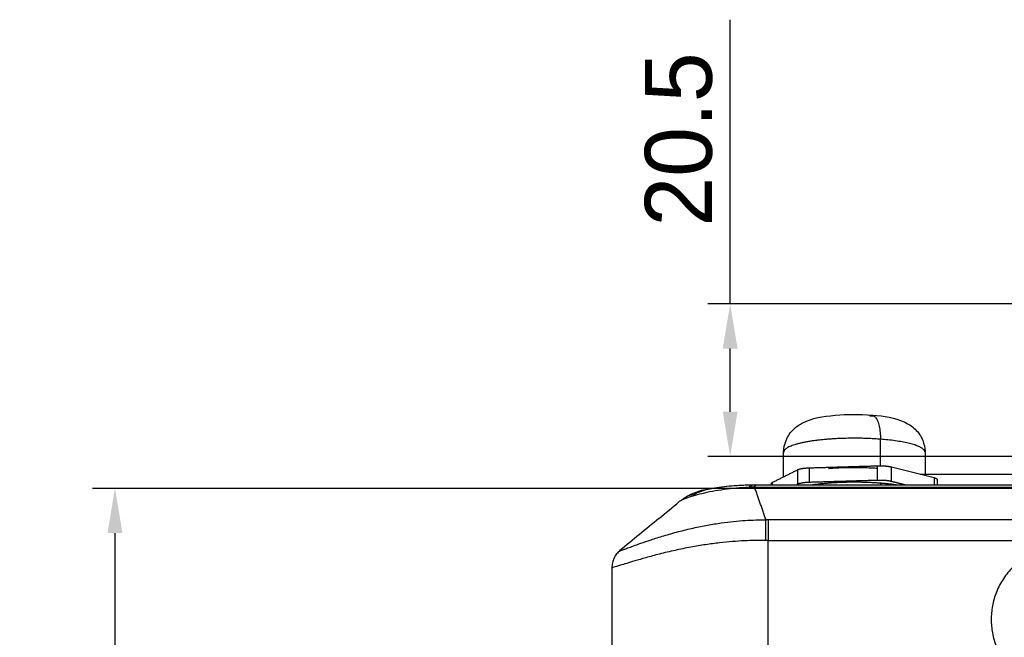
# Model space of a CAD drawing. Header units: millimetres. Extents: x 9946 to 11276, y -4769 to -3439.
# Tile 30 of 100: x 10696 to 10828, y -4470 to -4386. Entities that reach past the tile are written whole.
import ezdxf

# ---------------------------------------------------------------- set-up
doc = ezdxf.new("R2010")
doc.units = ezdxf.units.MM
doc.layers.add('ROXX NEO mini i_Fixture', color=7, linetype='Continuous', true_color=0x000000)
doc.dimstyles.get("Standard").update_dxf_attribs({"dimscale": 10, "dimtxt": 2.5, "dimasz": 3, "dimexe": 1, "dimexo": 0.5, "dimgap": 0.8, "dimtad": 1, "dimtoh": 1, "dimdec": 1, "dimzin": 1, "dimdsep": 46, "dimtxsty": 'Standard', "dimblk": 'OPEN90', "dimcen": 2.5, "dimadec": 1, "dimazin": 1, "dimtfac": 1, "dimtdec": 4, "dimtix": 1, "dimtofl": 0, "dimtmove": 1, "dimatfit": 3, "dimldrblk": 'OPEN90', "dimfxl": 1, "dimtolj": 1, "dimtzin": 1, "dimarcsym": 0})

# ---------------------------------------------------------------- blocks, each defined once
blk = doc.blocks.new('*D8')
at = {"layer": 'Defpoints', "color": 0}
for p in [(10791.07, -4424.71), (10879.21, -4424.71), (10879.21, -4445.21)]:
    blk.add_point(p, dxfattribs=at)
at = {"layer": 'ROXX NEO mini i_Fixture', "color": 0, "lineweight": -2}
for p, q in [((10791.07, -4424.71), (10791.07, -4386.48)), ((10873.21, -4424.71), (10788.07, -4424.71)), ((10791.07, -4439.21), (10791.07, -4430.71)), ((10873.21, -4445.21), (10788.07, -4445.21))]:
    blk.add_line(p, q, dxfattribs=at)
at = {"layer": 'ROXX NEO mini i_Fixture', "color": 0}
for points in [[(10792.07, -4430.71), (10790.07, -4430.71), (10791.07, -4424.71)], [(10790.07, -4439.21), (10792.07, -4439.21), (10791.07, -4445.21)]]:
    blk.add_solid(points, dxfattribs=at)
at = {"layer": 'ROXX NEO mini i_Fixture', "color": 0, "insert": (10784.17, -4402.59), "char_height": 9.002, "attachment_point": 5, "rotation": 90}
blk.add_mtext('\\A1;20.5', dxfattribs=at)
blk = doc.blocks.new('*D11')
at = {"layer": 'Defpoints', "color": 0}
for p in [(10874.3, -4449.52), (10708.38, -4599.52), (10874.3, -4599.52)]:
    blk.add_point(p, dxfattribs=at)
at = {"layer": 'ROXX NEO mini i_Fixture', "color": 0, "lineweight": -2}
for p, q in [((10868.3, -4449.52), (10705.38, -4449.52)), ((10708.38, -4455.52), (10708.38, -4593.52)), ((10868.3, -4599.52), (10705.38, -4599.52))]:
    blk.add_line(p, q, dxfattribs=at)
at = {"layer": 'ROXX NEO mini i_Fixture', "color": 0}
for points in [[(10709.39, -4455.52), (10707.38, -4455.52), (10708.38, -4449.52)], [(10707.38, -4593.52), (10709.39, -4593.52), (10708.38, -4599.52)]]:
    blk.add_solid(points, dxfattribs=at)
at = {"layer": 'ROXX NEO mini i_Fixture', "color": 0, "insert": (10701.48, -4524.52), "char_height": 9.002, "attachment_point": 5, "rotation": 90}
blk.add_mtext('\\A1;150.0', dxfattribs=at)

msp = doc.modelspace()

# ---------------------------------------------------------------- linework, layer by layer
at = {"layer": 'ROXX NEO mini i_Fixture', "color": 18, "true_color": 0x000000}
for points, knots in [([(10798.26, -4444.66), (10798.26, -4444.12), (10798.37, -4443.58), (10798.58, -4443.07), (10798.81, -4442.48), (10799.18, -4441.97), (10799.61, -4441.56), (10799.99, -4441.19), (10800.4, -4440.92), (10800.82, -4440.71), (10802.15, -4440.03), (10803.45, -4439.83), (10805.2, -4439.68), (10806.79, -4439.54), (10808.47, -4439.53), (10810.07, -4439.66)], [0, 0, 0, 0, 1.697788, 1.697788, 1.697788, 3.680992, 3.680992, 3.680992, 5.405184, 5.405184, 5.405184, 10.9456, 10.9456, 10.9456, 16.006367, 16.006367, 16.006367, 16.006367]), ([(10798.26, -4444.66), (10798.26, -4444.12), (10798.37, -4443.58), (10798.58, -4443.07), (10798.81, -4442.48), (10799.18, -4441.97), (10799.61, -4441.56), (10799.99, -4441.19), (10800.4, -4440.92), (10800.82, -4440.71), (10802.15, -4440.03), (10803.45, -4439.83), (10805.2, -4439.68), (10806.79, -4439.54), (10808.47, -4439.53), (10810.07, -4439.66)], [0, 0, 0, 0, 1.697788, 1.697788, 1.697788, 3.680992, 3.680992, 3.680992, 5.405184, 5.405184, 5.405184, 10.9456, 10.9456, 10.9456, 16.006367, 16.006367, 16.006367, 16.006367]), ([(10810.11, -4439.66), (10811.88, -4439.8), (10813.13, -4439.98), (10814.45, -4440.58), (10814.96, -4440.81), (10815.45, -4441.11), (10815.92, -4441.56), (10816.35, -4441.97), (10816.71, -4442.48), (10816.95, -4443.07), (10817.14, -4443.54), (10817.25, -4444.04), (10817.26, -4444.55), (10817.26, -4444.59), (10817.26, -4444.63), (10817.26, -4444.66)], [0.04036, 0.04036, 0.04036, 0.04036, 5.449113, 5.449113, 5.449113, 7.532064, 7.532064, 7.532064, 9.515268, 9.515268, 9.515268, 11.094625, 11.094625, 11.094625, 11.211131, 11.211131, 11.211131, 11.211131]), ([(10810.11, -4439.66), (10811.88, -4439.8), (10813.13, -4439.98), (10814.45, -4440.58), (10814.96, -4440.81), (10815.45, -4441.11), (10815.92, -4441.56), (10816.35, -4441.97), (10816.71, -4442.48), (10816.95, -4443.07), (10817.14, -4443.54), (10817.25, -4444.04), (10817.26, -4444.55), (10817.26, -4444.59), (10817.26, -4444.63), (10817.26, -4444.66)], [0.04036, 0.04036, 0.04036, 0.04036, 5.449113, 5.449113, 5.449113, 7.532064, 7.532064, 7.532064, 9.515268, 9.515268, 9.515268, 11.094625, 11.094625, 11.094625, 11.211131, 11.211131, 11.211131, 11.211131]), ([(10784.51, -4451.09), (10785.26, -4450.52), (10785.88, -4450.22), (10786.48, -4450.01), (10787.14, -4449.78), (10787.82, -4449.62), (10788.66, -4449.47), (10789.45, -4449.34), (10790.33, -4449.23), (10791.28, -4449.16), (10792.22, -4449.08), (10793.23, -4449.04), (10794.23, -4449.03)], [0.708417, 0.708417, 0.708417, 0.708417, 3.968381, 3.968381, 3.968381, 7.129787, 7.129787, 7.129787, 10.184938, 10.184938, 10.184938, 13.225119, 13.225119, 13.225119, 13.225119]), ([(10784.51, -4451.09), (10785.26, -4450.52), (10785.88, -4450.22), (10786.48, -4450.01), (10787.14, -4449.78), (10787.82, -4449.62), (10788.66, -4449.47), (10789.45, -4449.34), (10790.33, -4449.23), (10791.28, -4449.16), (10792.22, -4449.08), (10793.23, -4449.04), (10794.23, -4449.03)], [0.708417, 0.708417, 0.708417, 0.708417, 3.968381, 3.968381, 3.968381, 7.129787, 7.129787, 7.129787, 10.184938, 10.184938, 10.184938, 13.225119, 13.225119, 13.225119, 13.225119]), ([(10794.23, -4449.09), (10793.33, -4449.09), (10791.49, -4449.16), (10789.02, -4449.44), (10787.18, -4449.86), (10786.45, -4450.2), (10786.23, -4450.37)], [0.214928, 0.214928, 0.214928, 0.214928, 2.91509, 5.830179, 8.745269, 11.365787, 11.365787, 11.365787, 11.365787]), ([(10794.23, -4449.09), (10793.33, -4449.09), (10791.49, -4449.16), (10789.02, -4449.44), (10787.18, -4449.86), (10786.45, -4450.2), (10786.23, -4450.37)], [0.214928, 0.214928, 0.214928, 0.214928, 2.91509, 5.830179, 8.745269, 11.365787, 11.365787, 11.365787, 11.365787]), ([(10794.86, -4449.03), (10806.59, -4449.04), (10818.32, -4449.04), (10830.04, -4449.04), (10841.85, -4449.04), (10853.65, -4449.04), (10865.44, -4449.04), (10868.54, -4449.04), (10871.64, -4449.04), (10874.74, -4449.04)], [2.754087, 2.754087, 2.754087, 2.754087, 37.937461, 37.937461, 37.937461, 73.334699, 73.334699, 73.334699, 82.631582, 82.631582, 82.631582, 82.631582]), ([(10794.86, -4449.03), (10806.59, -4449.04), (10818.32, -4449.04), (10830.04, -4449.04), (10841.85, -4449.04), (10853.65, -4449.04), (10865.44, -4449.04), (10868.54, -4449.04), (10871.64, -4449.04), (10874.74, -4449.04)], [2.754087, 2.754087, 2.754087, 2.754087, 37.937461, 37.937461, 37.937461, 73.334699, 73.334699, 73.334699, 82.631582, 82.631582, 82.631582, 82.631582]), ([(10786.23, -4450.37), (10786.06, -4450.37), (10785.72, -4450.42), (10785.37, -4450.56), (10785.21, -4450.64)], [0, 0, 0, 0, 0.577586, 1.148123, 1.148123, 1.148123, 1.148123]), ([(10786.23, -4450.37), (10786.06, -4450.37), (10785.72, -4450.42), (10785.37, -4450.56), (10785.21, -4450.64)], [0, 0, 0, 0, 0.577586, 1.148123, 1.148123, 1.148123, 1.148123]), ([(10781.5, -4453.57), (10780.62, -4454.29), (10778.86, -4455.74), (10777.13, -4457.17), (10776.26, -4457.88)], [3.463041, 3.463041, 3.463041, 3.463041, 6.857794, 10.286692, 10.286692, 10.286692, 10.286692]), ([(10781.5, -4453.57), (10780.62, -4454.29), (10778.86, -4455.74), (10777.13, -4457.17), (10776.26, -4457.88)], [3.463041, 3.463041, 3.463041, 3.463041, 6.857794, 10.286692, 10.286692, 10.286692, 10.286692])]:
    msp.add_open_spline(points, degree=3, knots=knots, dxfattribs=at)
for points, weights in [([(10809.8, -4439.73), (10810.12, -4439.75), (10810.43, -4439.79)], [1, 0.97437922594, 0.953258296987]), ([(10809.8, -4439.73), (10810.12, -4439.75), (10810.43, -4439.79)], [1, 0.97437922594, 0.953258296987]), ([(10796.62, -4448.85), (10796.62, -4448.78), (10796.77, -4448.7)], [1, 0.982176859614, 1]), ([(10796.62, -4448.85), (10796.62, -4448.78), (10796.77, -4448.7)], [1, 0.982176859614, 1])]:
    msp.add_rational_spline(points, weights, degree=2, dxfattribs=at)
at = {"layer": 'ROXX NEO mini i_Fixture', "color": 18, "lineweight": -3, "true_color": 0x000000}
for points, weights in [([(10810.06, -4439.66), (10810.09, -4439.66), (10810.11, -4439.66)], [0.998455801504, 0.999082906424, 1]), ([(10810.11, -4439.66), (10811.27, -4439.75), (10811.27, -4442.9)], [1, 0.779056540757, 1]), ([(10817.26, -4444.66), (10817.26, -4443.38), (10811.27, -4442.9)], [1, 0.827411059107, 1]), ([(10810.89, -4446.48), (10811.42, -4446.46), (10811.91, -4446.5)], [1, 0.965925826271, 1]), ([(10811.91, -4446.5), (10812.41, -4446.54), (10812.74, -4446.63)], [1, 0.965925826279, 1]), ([(10800.18, -4446.99), (10800.6, -4446.78), (10801.75, -4446.75)], [1, 0.866025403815, 1]), ([(10804.28, -4446.82), (10807.56, -4446.56), (10810.89, -4446.8)], [0.958756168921, 0.913255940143, 0.989951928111]), ([(10801.75, -4448.71), (10800.6, -4448.74), (10800.18, -4448.95)], [1, 0.866025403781, 1]), ([(10811.91, -4448.46), (10811.42, -4448.42), (10810.89, -4448.44)], [1, 0.965925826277, 1]), ([(10811.27, -4448.78), (10812.48, -4448.88), (10813.52, -4449.04)], [1, 0.959589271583, 0.938102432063]), ([(10812.74, -4448.59), (10812.41, -4448.5), (10811.91, -4448.46)], [1, 0.965925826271, 1]), ([(10818.47, -4448.07), (10818.9, -4448.18), (10818.9, -4448.32)], [1, 0.944569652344, 1]), ([(10795.85, -4456.51), (10795.86, -4454.5), (10795.89, -4453.74)], [1, 0.831658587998, 1]), ([(10796.16, -4453.74), (10796.16, -4454.5), (10796.16, -4456.51)], [1, 0.831671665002, 1])]:
    msp.add_rational_spline(points, weights, degree=2, dxfattribs=at)
for points, weights, knots in [([(10811.21, -4442.9), (10806.54, -4442.54), (10802.4, -4443.1), (10798.26, -4443.67), (10798.26, -4444.66)], [1, 0.884392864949, 1, 0.884392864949, 1], [17.27876, 17.27876, 17.27876, 22.620411, 22.620411, 27.962063, 27.962063, 27.962063]), ([(10802.05, -4449.03), (10802.23, -4449), (10802.43, -4448.98), (10806.59, -4448.41), (10811.27, -4448.78)], [0.988366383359, 0.993859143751, 1, 0.883627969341, 1], [20.099037, 20.099037, 20.099037, 20.587552, 20.587552, 29.84513, 29.84513, 29.84513]), ([(10836.16, -4457.14), (10826.16, -4457.14), (10826.16, -4467.14), (10826.16, -4477.14), (10836.16, -4477.14)], [1, 0.707106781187, 1, 0.707106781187, 1], [-31.415927, -31.415927, -31.415927, -15.707963, -15.707963, 0, 0, 0])]:
    msp.add_rational_spline(points, weights, degree=2, knots=knots, dxfattribs=at)
for points, degree in [([(10811.27, -4446.42), (10811.27, -4444.66), (10811.27, -4442.9)], 2), ([(10801.75, -4446.75), (10806.32, -4446.61), (10810.89, -4446.48)], 2), ([(10810.89, -4448.44), (10810.89, -4447.46), (10810.89, -4446.48)], 2), ([(10800.18, -4448.95), (10800.18, -4447.97), (10800.18, -4446.99)], 2), ([(10801.75, -4448.71), (10801.75, -4447.73), (10801.75, -4446.75)], 2), ([(10812.74, -4446.63), (10815.61, -4447.35), (10818.47, -4448.07)], 2), ([(10812.74, -4448.59), (10812.74, -4447.61), (10812.74, -4446.63)], 2), ([(10816.61, -4447.6), (10825.57, -4447.6), (10834.54, -4447.6)], 2), ([(10793.61, -4449.38), (10793.81, -4449.17), (10794.02, -4449.04), (10794.23, -4449.03)], 3), ([(10794.35, -4449.36), (10794.28, -4449.16), (10794.59, -4449.03), (10794.86, -4449.03)], 3), ([(10796.77, -4449.03), (10796.77, -4448.87), (10796.77, -4448.7)], 2), ([(10800.18, -4448.95), (10800.11, -4448.99), (10800.03, -4449.02)], 2), ([(10810.89, -4448.44), (10806.32, -4448.57), (10801.75, -4448.71)], 2), ([(10811.27, -4448.78), (10811.27, -4448.91), (10811.27, -4449.04)], 2), ([(10814.53, -4449.04), (10813.64, -4448.81), (10812.74, -4448.59)], 2), ([(10818.47, -4448.07), (10818.47, -4448.55), (10818.47, -4449.04)], 2), ([(10818.9, -4448.32), (10818.9, -4448.68), (10818.9, -4449.04)], 2), ([(10794.35, -4449.36), (10794.23, -4449.36), (10793.99, -4449.36), (10793.74, -4449.37), (10793.61, -4449.38)], 3), ([(10794.35, -4449.36), (10834.25, -4449.36), (10874.16, -4449.36)], 2), ([(10795.89, -4453.74), (10795.12, -4451.55), (10794.35, -4449.36)], 2), ([(10776.32, -4457.87), (10776.36, -4457.86), (10776.47, -4457.83), (10776.79, -4457.72), (10777.29, -4457.54), (10778.01, -4457.27), (10779.02, -4456.91), (10780.38, -4456.44), (10782.11, -4455.89), (10784.11, -4455.32), (10786.13, -4454.83), (10788.05, -4454.44), (10789.87, -4454.15), (10791.56, -4453.95), (10793.13, -4453.82), (10794.52, -4453.75), (10795.45, -4453.74), (10795.89, -4453.74)], 3), ([(10796.16, -4453.74), (10796.13, -4453.74), (10796.07, -4453.74), (10795.98, -4453.74), (10795.92, -4453.74), (10795.89, -4453.74)], 3), ([(10873.63, -4453.74), (10834.9, -4453.74), (10796.16, -4453.74)], 2), ([(10795.85, -4456.51), (10795.39, -4456.5), (10794.44, -4456.51), (10793.02, -4456.56), (10791.4, -4456.66), (10789.66, -4456.83), (10787.78, -4457.08), (10785.79, -4457.41), (10783.66, -4457.84), (10781.53, -4458.35), (10779.68, -4458.85), (10778.21, -4459.28), (10777.11, -4459.62), (10776.31, -4459.86), (10775.76, -4460.04), (10775.41, -4460.14), (10775.22, -4460.19), (10775.18, -4460.2), (10775.17, -4460.2)], 3), ([(10796.16, -4456.51), (10796.13, -4456.51), (10796.06, -4456.51), (10795.95, -4456.51), (10795.88, -4456.51), (10795.85, -4456.51)], 3), ([(10796.16, -4456.51), (10834.98, -4456.51), (10873.8, -4456.51)], 2), ([(10796.16, -4474.24), (10796.16, -4465.37), (10796.16, -4456.51)], 2)]:
    msp.add_open_spline(points, degree=degree, dxfattribs=at)
at = {"layer": 'ROXX NEO mini i_Fixture', "color": 18, "true_color": 0x000000}
for points, degree in [([(10798.26, -4447.95), (10798.26, -4446.31), (10798.26, -4444.66)], 2), ([(10798.26, -4447.95), (10798.26, -4446.31), (10798.26, -4444.66)], 2), ([(10817.26, -4444.66), (10817.26, -4446.22), (10817.26, -4447.77)], 2), ([(10817.26, -4444.66), (10817.26, -4446.22), (10817.26, -4447.77)], 2), ([(10796.77, -4448.7), (10798.47, -4447.85), (10800.18, -4446.99)], 2), ([(10796.77, -4448.7), (10798.47, -4447.85), (10800.18, -4446.99)], 2), ([(10794.23, -4449.03), (10794.3, -4449.03), (10794.38, -4449.03), (10794.42, -4449.03)], 3), ([(10794.23, -4449.03), (10794.3, -4449.03), (10794.38, -4449.03), (10794.42, -4449.03)], 3), ([(10794.86, -4449.08), (10794.65, -4449.08), (10794.45, -4449.08)], 2), ([(10794.86, -4449.08), (10794.65, -4449.08), (10794.45, -4449.08)], 2), ([(10794.54, -4449.03), (10794.68, -4449.03), (10794.77, -4449.03), (10794.86, -4449.03)], 3), ([(10794.54, -4449.03), (10794.68, -4449.03), (10794.77, -4449.03), (10794.86, -4449.03)], 3), ([(10796.62, -4449.03), (10796.62, -4448.94), (10796.62, -4448.85)], 2), ([(10796.62, -4449.03), (10796.62, -4448.94), (10796.62, -4448.85)], 2), ([(10781.5, -4453.57), (10782.41, -4452.81), (10783.33, -4452.05), (10784.23, -4451.3)], 3), ([(10781.5, -4453.57), (10782.41, -4452.81), (10783.33, -4452.05), (10784.23, -4451.3)], 3), ([(10776.26, -4457.88), (10776.1, -4458.02), (10775.79, -4458.32), (10775.44, -4458.89), (10775.22, -4459.52), (10775.17, -4459.97), (10775.17, -4460.2)], 3), ([(10776.26, -4457.88), (10776.1, -4458.02), (10775.79, -4458.32), (10775.44, -4458.89), (10775.22, -4459.52), (10775.17, -4459.97), (10775.17, -4460.2)], 3), ([(10775.17, -4460.2), (10775.17, -4510.67), (10775.17, -4561.13)], 2), ([(10775.17, -4460.2), (10775.17, -4510.67), (10775.17, -4561.13)], 2), ([(10775.17, -4460.2), (10775.17, -4460.2), (10775.18, -4460.2)], 2), ([(10775.17, -4460.2), (10775.17, -4460.2), (10775.18, -4460.2)], 2)]:
    msp.add_open_spline(points, degree=degree, dxfattribs=at)
at = {"layer": 'ROXX NEO mini i_Fixture', "color": 18, "lineweight": -3, "true_color": 0x000000}
msp.add_open_spline([(10793.61, -4449.38), (10792.49, -4449.43), (10790.19, -4449.63), (10787.12, -4450.21), (10785.06, -4450.85), (10784.39, -4451.18), (10784.23, -4451.3)], degree=3, knots=[0, 0, 0, 0, 3.592469, 7.184939, 10.777408, 13.752993, 13.752993, 13.752993, 13.752993], dxfattribs=at)

# ---------------------------------------------------------------- dimensions: what is measured, and where the dimension line sits
at = {"layer": 'ROXX NEO mini i_Fixture', "color": 5, "true_color": 0x0000ff}
for base, p1, p2, picture, middle in [((10791.07, -4424.71), (10879.21, -4445.21), (10879.21, -4424.71), '*D8', (10784.17, -4402.59)), ((10708.38, -4599.52), (10874.3, -4449.52), (10874.3, -4599.52), '*D11', (10701.48, -4524.52))]:
    dim = msp.add_linear_dim(base=base, p1=p1, p2=p2, angle=90, dimstyle='Standard', override={"dimscale": 3.0005, "dimtxt": 3, "dimasz": 2, "dimexe": 1, "dimexo": 2, "dimgap": 0.8, "dimtad": 1, "dimtih": 0, "dimtoh": 0, "dimdec": 1, "dimlfac": 1, "dimzin": 1, "dimtxsty": 'Standard', "dimsah": 0, "dimcen": 2.5, "dimadec": 1, "dimazin": 1, "dimtix": 0, "dimtmove": 0, "dimtzin": 1}, dxfattribs=at)
    dim.commit()
    dim.dimension.update_dxf_attribs({"geometry": picture, "text_midpoint": middle})

doc.saveas('drawing.dxf')
